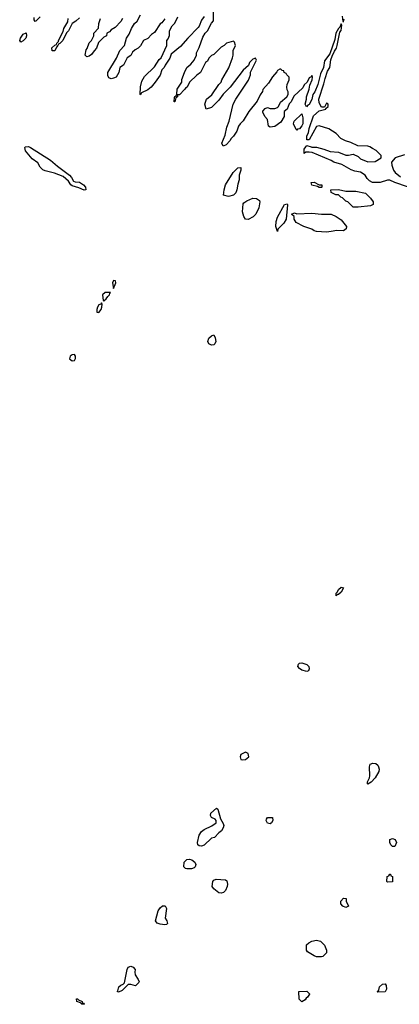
# Model space of a CAD drawing. Header units: inches. Extents: x 2710684 to 2828758, y 857022 to 965663.
# Tile 229 of 256: x 2755662 to 2758767, y 932986 to 941041. Entities that reach past the tile are written whole.
import ezdxf

# ---------------------------------------------------------------- set-up
doc = ezdxf.new("R2010")
doc.units = ezdxf.units.IN
doc.header["$MEASUREMENT"] = 0
doc.layers.add('C7953', color=7, linetype='Continuous')
doc.layers.add('C7954', color=7, linetype='Continuous')

msp = doc.modelspace()

# ---------------------------------------------------------------- linework, layer by layer
at = {"layer": 'C7953', "color": 4, "elevation": 12}
for points in [[(2755740.4, 940000), (2755750, 939995.5), (2755913.3, 939893.3), (2755970, 939842), (2756070.3, 939770.3), (2756086.8, 939750), (2756101.4, 939721.4), (2756114.8, 939714.8), (2756150, 939713.4), (2756182.8, 939690), (2756200.7, 939670), (2756202, 939650), (2756190, 939646.6), (2756145.4, 939665.4), (2756090, 939681.2), (2756079, 939690), (2756060.2, 939720.2), (2756018, 939758), (2755947.2, 939787.2), (2755870, 939803.7), (2755850, 939813.2), (2755830, 939834), (2755809.2, 939870), (2755763.8, 939903.8), (2755708.1, 939968.1), (2755704.8, 939995.2), (2755709.1, 940000)], [(2758834, 939674), (2758729.3, 939709.3), (2758690, 939728.7), (2758670, 939728.7), (2758610, 939709), (2758548.4, 939708.4), (2758523.1, 939723.1), (2758503.1, 939743.1), (2758488.4, 939768.4), (2758450, 939795.3), (2758403.1, 939803.1), (2758373.6, 939813.6), (2758296.5, 939856.5), (2758230, 939875.3), (2758210, 939888.7), (2758054.6, 939954.6), (2758030, 939959), (2758002.8, 939957.2), (2757990, 939948), (2757990, 939982), (2758002, 940000)], [(2758046.4, 940000), (2758050, 939998.8), (2758090, 939998), (2758150, 939982), (2758202, 939962), (2758270, 939958), (2758330, 939932), (2758350, 939932), (2758390, 939942), (2758430, 939922), (2758450, 939902), (2758510, 939878), (2758570, 939882), (2758618, 939910), (2758618, 939930), (2758578, 939970), (2758548.9, 939988.9), (2758526.2, 940000)], [(2758810, 939935.3), (2758734, 939910), (2758703.6, 939876.4), (2758704.7, 939850), (2758718, 939810), (2758732, 939790), (2758776.9, 939756.9)]]:
    msp.add_lwpolyline(points, dxfattribs=at)
at = {"layer": 'C7953', "color": 4}
for points, elevation in [([(2757370, 939595.3), (2757330, 939606), (2757334, 939650), (2757345.2, 939690), (2757409.1, 939790.9), (2757446, 939830), (2757470, 939832), (2757471, 939810), (2757458, 939770), (2757458, 939730), (2757445.4, 939694.6), (2757438, 939650), (2757430, 939626), (2757410, 939606)], 12), ([(2758130, 939668), (2758110, 939668.7), (2758098, 939678), (2758050, 939688), (2758046, 939710), (2758070, 939711), (2758110, 939691.3), (2758134, 939690), (2758134, 939670)], 12), ([(2758330, 939638), (2758410, 939638), (2758490, 939622), (2758530, 939582), (2758552, 939550), (2758554, 939530), (2758530, 939518), (2758430, 939508.7), (2758388.4, 939508.4), (2758346, 939550), (2758330, 939558), (2758303.1, 939583.1), (2758289.1, 939589.1), (2758270, 939608), (2758248.9, 939608.9), (2758210, 939628), (2758206, 939650), (2758270, 939651.3)], 12), ([(2757530, 939406), (2757509.2, 939409.2), (2757494, 939430), (2757484, 939470), (2757490, 939534), (2757496.4, 939543.6), (2757520.2, 939559.8), (2757570, 939582), (2757599.6, 939579.6), (2757622, 939562), (2757624.7, 939550), (2757618, 939502), (2757592, 939450), (2757570.6, 939429.4)], 12), ([(2757770, 939308), (2757757, 939350), (2757760.4, 939390), (2757770, 939426.8), (2757827.3, 939530), (2757850, 939536), (2757852.8, 939527.2), (2757842, 939410), (2757823, 939377), (2757773.4, 939326.6)], 12), ([(2757930, 939452), (2758050, 939458.8), (2758130, 939451), (2758210, 939451), (2758250, 939432), (2758290, 939404.7), (2758336, 939350), (2758332, 939330), (2758310, 939315.3), (2758256.5, 939316.5), (2758210, 939309.2), (2758170, 939304), (2758090, 939309), (2758070, 939315.3), (2758050, 939328.7), (2757986, 939350), (2757923.1, 939383.1), (2757906, 939410), (2757906, 939430), (2757886, 939450), (2757910, 939462)], 12), ([(2756430, 938908), (2756421, 938890), (2756430, 938842), (2756448, 938890), (2756446, 938906)], 16), ([(2756406, 938810), (2756362, 938810), (2756338, 938790), (2756343.6, 938743.6), (2756350, 938742), (2756370, 938758), (2756382.5, 938777.5), (2756397.2, 938790), (2756398, 938802)], 16), ([(2756330, 938726), (2756324.7, 938715.3), (2756310, 938708), (2756298, 938690), (2756292, 938670), (2756294, 938650), (2756310, 938644.7), (2756328, 938670), (2756334, 938690), (2756335.3, 938715.3)], 16), ([(2757230, 938379.3), (2757210, 938389.2), (2757202, 938410), (2757210, 938434.8), (2757230, 938454.8), (2757250, 938462), (2757259.9, 938439.9), (2757264.9, 938410), (2757258.8, 938390), (2757250, 938382.7)], 12), ([(2756110, 938302.7), (2756090, 938300.7), (2756074, 938290), (2756070, 938267.7), (2756090, 938250.5), (2756110, 938254), (2756119.6, 938270), (2756119.5, 938290)], 16), ([(2758250, 936328), (2758249.6, 936350), (2758260.2, 936359.8), (2758270, 936381), (2758290, 936398.8), (2758310, 936392), (2758290, 936359), (2758270, 936339), (2758261, 936339)], 12), ([(2758010, 935709.2), (2757970, 935720.9), (2757950, 935732.7), (2757937, 935750), (2757942, 935770), (2757950, 935776.4), (2757970, 935780.4), (2758010, 935766), (2758026, 935750), (2758030.8, 935730), (2758025.4, 935714.6)], 12), ([(2757510, 935049.5), (2757470.6, 935030), (2757464.4, 935010), (2757471.3, 934990), (2757486.3, 934986.3), (2757510, 934989.2), (2757535.6, 935010), (2757530, 935039)], 16), ([(2758510, 934788), (2758506, 934790), (2758507.3, 934807.3), (2758522, 934838), (2758524.7, 934855.3), (2758522, 934930), (2758528.7, 934950), (2758550, 934958), (2758574.8, 934954.8), (2758590, 934942), (2758596, 934930), (2758601, 934910), (2758598, 934890), (2758570, 934838), (2758536.9, 934803.1)], 12), ([(2757150, 934279), (2757130, 934282.7), (2757119, 934290), (2757117.2, 934310), (2757129.6, 934370), (2757150, 934400.7), (2757170, 934417.3), (2757233.6, 934446.4), (2757268, 934470), (2757268.7, 934490), (2757262, 934502), (2757230, 934515.3), (2757222.7, 934530), (2757226.6, 934550), (2757272, 934592), (2757282, 934582), (2757303.6, 934503.6), (2757326.4, 934466.4), (2757331, 934450), (2757326, 934430), (2757313.4, 934406.6), (2757291.3, 934390), (2757254, 934350), (2757230, 934346), (2757170, 934288.7)], 12), ([(2757710, 934462), (2757688.9, 934468.9), (2757678, 934490), (2757680.4, 934499.6), (2757690, 934514), (2757730, 934514), (2757732, 934490), (2757722, 934470)], 12), ([(2758710, 934278), (2758698, 934290), (2758688.9, 934308.9), (2758690, 934334), (2758710, 934342), (2758733.7, 934333.7), (2758744.7, 934310), (2758730, 934278)], 12), ([(2757030, 934093.2), (2757017.2, 934097.2), (2757004, 934110), (2757007.3, 934150), (2757030, 934170.4), (2757050, 934174.4), (2757070, 934167.3), (2757094, 934150), (2757102.8, 934130), (2757098, 934110), (2757090, 934102), (2757066.4, 934093.6)], 12), ([(2758670, 933986), (2758666, 933990), (2758668.4, 934031.6), (2758682, 934038), (2758688.4, 934051.6), (2758694, 934050), (2758698, 934038), (2758711.1, 934031.1), (2758710, 933988)], 12), ([(2757310, 933894), (2757290, 933899), (2757248.7, 933930), (2757237.2, 933950), (2757242, 933990), (2757250, 934002), (2757270, 934011), (2757344.7, 934004.7), (2757355.3, 933995.3), (2757361, 933970), (2757358.8, 933950), (2757344, 933916), (2757330, 933902)], 12), ([(2758330, 933778), (2758306, 933790), (2758288.4, 933808.4), (2758288, 933830), (2758310, 933854), (2758331.6, 933851.6), (2758332, 933830), (2758350, 933788)], 12), ([(2756850, 933635.3), (2756810, 933640.9), (2756785.2, 933650), (2756772.7, 933670), (2756794, 933750), (2756810, 933776.3), (2756830, 933793), (2756850.5, 933790.5), (2756862.8, 933770), (2756851.6, 933691.6), (2756864.7, 933670), (2756870, 933646), (2756862, 933638)], 12), ([(2758090, 933375.3), (2758070, 933382), (2758016.4, 933416.4), (2758008, 933430), (2758008.4, 933471.6), (2758026, 933490), (2758050, 933502), (2758090, 933511.3), (2758122, 933502), (2758154, 933470), (2758172, 933430), (2758171.6, 933408.4), (2758150, 933386), (2758142, 933378), (2758130, 933375.3)], 12), ([(2756610, 933138), (2756570, 933148), (2756550, 933148), (2756499.8, 933100.2), (2756470, 933085.2), (2756458, 933090), (2756464.7, 933095.3), (2756474, 933130), (2756490, 933142.8), (2756509.4, 933150.6), (2756518, 933162), (2756540.7, 933270), (2756549.5, 933290), (2756570, 933299.3), (2756590.4, 933290.4), (2756606, 933270), (2756602.8, 933250), (2756606.8, 933226.8), (2756632, 933190), (2756638, 933170), (2756635.3, 933164.7)], 12), ([(2758590, 933086), (2758586, 933090), (2758598, 933102), (2758606, 933130), (2758630, 933152), (2758650, 933154), (2758659.6, 933139.6), (2758662, 933110), (2758650, 933088)], 12), ([(2757970, 933006), (2757948.4, 933028.4), (2757946, 933090), (2758010, 933094), (2758031.6, 933071.6), (2758031.6, 933068.4), (2758016.9, 933043.1), (2758004.7, 933035.3), (2757996.9, 933023.1)], 12), ([(2756174, 932994), (2756186, 932994), (2756192, 932990), (2756190, 932986), (2756170, 932988), (2756158, 932998), (2756130, 933008.7), (2756126, 933030), (2756134, 933030), (2756142, 933022), (2756172, 933010)], 12)]:
    msp.add_lwpolyline(points, close=True, dxfattribs=dict(at, elevation=elevation))
at = {"layer": 'C7954', "color": 4, "elevation": 12}
for points in [[(2755830, 941066), (2755794, 941030), (2755788, 941028), (2755780.4, 941040.4), (2755780.4, 941059.6)], [(2756150, 941058), (2756122, 941030), (2756092, 941010), (2756062, 940950), (2756044.7, 940935.3), (2756014, 940870), (2755990, 940846), (2755978, 940842), (2755974, 940830), (2755962, 940818), (2755950, 940788), (2755927.3, 940787.3), (2755926, 940810), (2755950, 940834), (2755962, 940838), (2755966, 940850), (2755978, 940862), (2755978, 940870), (2756016.4, 940943.6), (2756022, 940970), (2756056.4, 941023.6), (2756058, 941050)], [(2756502, 941050), (2756490, 941026), (2756443.6, 940976.4), (2756410, 940958), (2756396.9, 940943.1), (2756374, 940930), (2756371.1, 940908.9), (2756350, 940898), (2756306, 940854), (2756290.9, 940809.1), (2756270, 940788), (2756250, 940758), (2756230, 940742), (2756210, 940738), (2756198, 940750), (2756205.2, 940794.8), (2756214, 940806), (2756229.1, 940850.9), (2756248, 940870), (2756268, 940910), (2756268, 940930), (2756307.3, 940972.7), (2756308.9, 941011.1), (2756322, 941050)], [(2756850, 941048), (2756823.6, 941016.4), (2756811.6, 941008.4), (2756763.6, 940936.4), (2756739.8, 940920.2), (2756710, 940888.7), (2756674, 940870), (2756651.1, 940828.9), (2756631.1, 940808.9), (2756605.4, 940794.6), (2756585.4, 940774.6), (2756571.1, 940748.9), (2756542, 940730), (2756512, 940670), (2756482, 940650), (2756472, 940610), (2756452, 940570), (2756430, 940562), (2756410, 940558), (2756390, 940566), (2756384, 940584), (2756384, 940610), (2756453.6, 940726.4), (2756482, 940790), (2756518, 940830), (2756535.3, 940890), (2756556.5, 940923.5), (2756575.3, 940970), (2756602, 941010), (2756622, 941030), (2756650, 941082)], [(2757170, 941068), (2757150, 941038), (2757131, 940989), (2757122, 940978), (2757036, 940890), (2756978.5, 940821.5), (2756901, 940759), (2756890, 940728), (2756851, 940670), (2756844.7, 940650), (2756824.7, 940630), (2756810, 940588), (2756771.3, 940530), (2756738, 940490), (2756710, 940468), (2756658, 940442), (2756650, 940428), (2756646, 940430), (2756649.1, 940490.9), (2756662, 940538), (2756683.2, 940576.8), (2756764.7, 940655.3), (2756804, 940716), (2756818, 940730), (2756866, 940830), (2756866, 940870), (2756876.4, 940883.6), (2756887.3, 940912.7), (2756888.4, 940951.6), (2756908.4, 940991.6), (2756930, 941014), (2756956.4, 941063.6)], [(2758526.2, 940000), (2758510, 940008), (2758428.4, 940008.4), (2758370, 940038), (2758326, 940050), (2758288, 940070), (2758249.1, 940109.1), (2758190, 940148.7), (2758110, 940174), (2758090, 940168.7), (2758030, 940059), (2758010, 940058), (2758009.7, 940090), (2758024.4, 940115.6), (2758030, 940151.3), (2758066.2, 940253.8), (2758110, 940296), (2758166, 940310), (2758166, 940314), (2758186, 940330), (2758186, 940350), (2758170, 940358), (2758154, 940326), (2758130, 940326), (2758110, 940362), (2758108, 940390), (2758150, 940518), (2758159.1, 940560.9), (2758180.1, 940619.9), (2758197.6, 940650), (2758207.3, 940712.7), (2758217.2, 940742.8), (2758235.6, 940784.4), (2758252.5, 940807.5), (2758259.6, 940830), (2758281.3, 940938.7), (2758290, 940952), (2758294, 940974), (2758295.5, 940995.5), (2758290, 941008), (2758281, 940979), (2758270, 940969), (2758248, 940930), (2758240.5, 940879.5), (2758198.8, 940761.2), (2758155.2, 940704.8), (2758146, 940650), (2758122.8, 940597.2), (2758100.5, 940510), (2758077.1, 940450), (2758060.7, 940430), (2758050, 940388), (2758030, 940348.7), (2758018, 940342), (2758008, 940328), (2757998, 940350), (2758008.7, 940390), (2758009.1, 940410.9), (2758030, 940474), (2758035.3, 940504.7), (2758055.3, 940550), (2758058, 940570), (2758050, 940586), (2758044.7, 940575.3), (2758030, 940566), (2758014, 940530), (2757990, 940508), (2757977.3, 940482.7), (2757904.7, 940415.3), (2757882, 940370), (2757867.1, 940352.9), (2757850.7, 940309.3), (2757824.7, 940290), (2757824.7, 940250), (2757796.9, 940203.1), (2757750, 940169), (2757710, 940162), (2757698, 940170), (2757690, 940226), (2757668, 940250), (2757650, 940286), (2757650, 940294), (2757670, 940314), (2757690, 940322), (2757710, 940314), (2757750, 940314), (2757770, 940322), (2757778, 940330), (2757794, 940366), (2757846, 940410), (2757858, 940430), (2757858, 940450), (2757848.4, 940468.4), (2757846, 940490), (2757848.4, 940511.6), (2757866, 940550), (2757866, 940570), (2757846, 940590), (2757842, 940602), (2757826, 940610), (2757822, 940622), (2757810, 940626), (2757798, 940638), (2757790, 940638), (2757770, 940626), (2757766, 940614), (2757730, 940575.3), (2757696.8, 940523.2), (2757651, 940470), (2757646.8, 940453.2), (2757630, 940428), (2757605.4, 940374.6), (2757536, 940290), (2757490, 940215.3), (2757464.7, 940190), (2757451.3, 940170), (2757438, 940130), (2757410, 940088), (2757391.1, 940068.9), (2757382, 940050), (2757350, 940018), (2757326, 940006), (2757315.3, 940030), (2757343.2, 940096.8), (2757356.5, 940163.5), (2757375.3, 940210), (2757408.7, 940350), (2757429.1, 940390.9), (2757532.9, 940547.1), (2757548.7, 940590), (2757548.4, 940611.6), (2757598, 940710), (2757590, 940726), (2757570, 940718), (2757542, 940690), (2757532.7, 940667.3), (2757490, 940628), (2757384.7, 940490), (2757326.8, 940433.2), (2757290, 940382), (2757230, 940324), (2757186, 940310), (2757175.3, 940350), (2757189, 940390), (2757233.2, 940426.8), (2757289.4, 940510.6), (2757308.7, 940530), (2757315.3, 940550), (2757372.9, 940647.1), (2757402, 940730), (2757408, 940750), (2757408, 940790), (2757426, 940830), (2757418, 940858), (2757410, 940866), (2757354, 940850), (2757334, 940830), (2757310, 940818), (2757250, 940758), (2757231.6, 940748.4), (2757210, 940726), (2757196.9, 940703.1), (2757182, 940690), (2757142, 940610), (2757111.6, 940588.4), (2757052, 940530), (2757031.3, 940490), (2757018, 940482), (2757010.7, 940469.3), (2756970, 940428), (2756954, 940426), (2756952, 940410), (2756938, 940402), (2756932, 940370), (2756926, 940370), (2756927.3, 940407.3), (2756930, 940414), (2756942, 940418), (2756947.3, 940432.7), (2756950, 940474), (2756988, 940530), (2756988.9, 940551.1), (2757009.3, 940610.7), (2757029.4, 940650.6), (2757062, 940678), (2757088, 940710), (2757108, 940750), (2757108.9, 940771.1), (2757130, 940814), (2757160.4, 940899.6), (2757178, 940930), (2757198, 940950), (2757230, 941014), (2757247.3, 941032.7), (2757246, 941110)], [(2758299.3, 941070), (2758306, 941026), (2758310, 941024.7), (2758315.3, 941044.7)], [(2755709.1, 940000), (2755710, 940001), (2755730, 940004.9), (2755740.4, 940000)], [(2758002, 940000), (2758010, 940012), (2758046.4, 940000)]]:
    msp.add_lwpolyline(points, dxfattribs=at)
for points in [[(2755670, 940858), (2755662, 940870), (2755669.3, 940890.7), (2755690, 940922), (2755714, 940934), (2755718, 940910), (2755711.6, 940891.6), (2755690, 940868)], [(2757930, 940138), (2757923.1, 940143.1), (2757902, 940190), (2757908, 940210), (2757970, 940272), (2757977.5, 940237.5), (2757976.4, 940190), (2757970, 940174), (2757950, 940149.2), (2757935.3, 940144.7)]]:
    msp.add_lwpolyline(points, close=True, dxfattribs=at)

doc.saveas('drawing.dxf')
